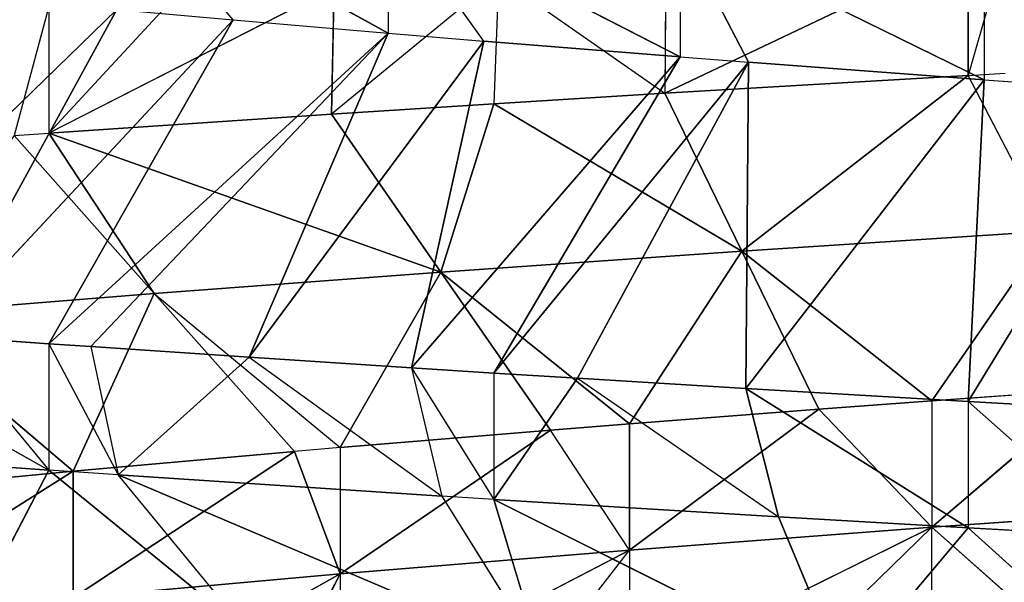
# Model space of a CAD drawing. Extents: x 186 to 416, y 0 to 124.
# Tile 224 of 256: x 244.682 to 245.364, y 117.593 to 117.983. Entities that reach past the tile are written whole.
import ezdxf

# ---------------------------------------------------------------- set-up
doc = ezdxf.new("R2010")
doc.units = 0
doc.header["$LTSCALE"] = 25.4
doc.layers.get('0').update_dxf_attribs({"color": 13, "linetype": 'CONTINUOUS'})

# ---------------------------------------------------------------- blocks, each defined once
blk = doc.blocks.new('PILLS-I-PLAFON-8266-8272_0')
at = {"color": 250}
for p, q in [((60.26139, 52.98002, 6.31759), (60.28711, 52.98437, 6.31613)), ((60.28687, 52.98434, 6.22864), (60.26139, 52.98002, 6.31759)), ((60.0514, 52.93088, 6.32994), (60.26139, 52.98002, 6.31759)), ((60.0514, 52.93088, 6.32994), (60.26139, 52.98002, 6.31759)), ((60.26138, 52.98001, 6.23009), (60.0514, 52.93088, 6.32994)), ((60.26138, 52.98001, 6.23009), (60.0514, 52.93088, 6.32994)), ((60.10469, 52.74909, 6.43932), (60.26139, 52.98002, 6.31759)), ((60.10469, 52.74909, 6.43932), (60.26139, 52.98002, 6.31759)), ((60.26138, 52.98001, 6.23009), (60.26139, 52.98002, 6.31759)), ((60.3175, 52.79739, 6.42551), (60.26139, 52.98002, 6.31759)), ((59.93306, 52.89204, 6.33724), (60.0514, 52.93088, 6.32994)), ((59.93638, 52.89325, 6.24953), (60.0514, 52.93088, 6.32994)), ((60.05219, 52.93111, 6.2424), (60.0514, 52.93088, 6.32994)), ((60.0514, 52.93088, 6.32994), (60.10469, 52.74909, 6.43932)), ((60.0514, 52.93088, 6.32994), (60.10469, 52.74909, 6.43932)), ((59.93638, 52.89325, 6.24953), (59.82078, 52.84719, 6.3444)), ((59.93638, 52.89325, 6.24953), (59.93306, 52.89204, 6.33724)), ((59.82078, 52.84719, 6.3444), (59.93306, 52.89204, 6.33724)), ((59.93306, 52.89204, 6.33724), (59.89648, 52.67353, 6.45377)), ((59.93306, 52.89204, 6.33724), (59.89648, 52.67353, 6.45377)), ((59.93306, 52.89204, 6.33724), (60.10469, 52.74909, 6.43932)), ((59.93306, 52.89204, 6.33724), (60.10469, 52.74909, 6.43932)), ((59.82254, 52.84795, 6.25678), (59.62499, 52.74839, 6.3575)), ((59.62499, 52.74839, 6.3575), (59.82078, 52.84719, 6.3444)), ((59.62499, 52.74839, 6.3575), (59.82078, 52.84719, 6.3444)), ((59.82254, 52.84795, 6.25678), (59.82078, 52.84719, 6.3444)), ((59.89648, 52.67353, 6.45377), (59.82078, 52.84719, 6.3444)), ((59.89648, 52.67353, 6.45377), (59.82078, 52.84719, 6.3444)), ((60.3175, 52.79739, 6.42551), (60.10469, 52.74909, 6.43932)), ((60.3175, 52.79739, 6.42551), (60.10469, 52.74909, 6.43932)), ((60.23627, 52.58807, 6.54289), (60.3175, 52.79739, 6.42551)), ((60.23627, 52.58807, 6.54289), (60.3175, 52.79739, 6.42551)), ((59.71138, 52.7954, 6.26411), (59.62499, 52.74839, 6.3575)), ((59.625, 52.74839, 6.27), (59.60099, 52.7343, 6.35916)), ((59.60099, 52.7343, 6.35916), (59.62499, 52.74839, 6.3575)), ((59.625, 52.74839, 6.27), (59.62499, 52.74839, 6.3575)), ((59.69804, 52.57161, 6.46854), (59.62499, 52.74839, 6.3575)), ((59.89648, 52.67353, 6.45377), (59.62499, 52.74839, 6.3575)), ((59.89648, 52.67353, 6.45377), (59.62499, 52.74839, 6.3575)), ((59.89648, 52.67353, 6.45377), (60.10469, 52.74909, 6.43932)), ((59.89648, 52.67353, 6.45377), (60.10469, 52.74909, 6.43932)), ((60.10469, 52.74909, 6.43932), (60.02694, 52.52251, 6.55878)), ((60.10469, 52.74909, 6.43932), (60.02694, 52.52251, 6.55878)), ((60.15799, 52.5673, 6.54869), (60.10469, 52.74909, 6.43932)), ((60.15799, 52.5673, 6.54869), (60.10469, 52.74909, 6.43932)), ((60.23627, 52.58807, 6.54289), (60.10469, 52.74909, 6.43932)), ((60.23627, 52.58807, 6.54289), (60.10469, 52.74909, 6.43932)), ((59.69804, 52.57161, 6.46854), (59.60099, 52.7343, 6.35916)), ((59.89648, 52.67353, 6.45377), (59.69804, 52.57161, 6.46854)), ((59.89648, 52.67353, 6.45377), (59.69804, 52.57161, 6.46854)), ((59.89648, 52.67353, 6.45377), (59.82674, 52.4273, 6.57519)), ((59.89648, 52.67353, 6.45377), (59.82674, 52.4273, 6.57519)), ((59.97218, 52.49987, 6.56315), (59.89648, 52.67353, 6.45377)), ((59.89648, 52.67353, 6.45377), (60.02694, 52.52251, 6.55878)), ((59.89648, 52.67353, 6.45377), (60.02694, 52.52251, 6.55878)), ((59.97218, 52.49987, 6.56315), (59.89648, 52.67353, 6.45377)), ((60.44834, 52.62342, 6.61544), (60.23627, 52.58807, 6.63039)), ((60.44834, 52.62342, 6.61544), (60.23627, 52.58807, 6.63039)), ((60.23627, 52.58807, 6.63039), (60.3479, 52.6104, 6.53488)), ((60.3479, 52.6104, 6.53488), (60.23627, 52.58807, 6.54289)), ((60.23627, 52.58807, 6.63039), (60.32773, 52.60698, 6.71131)), ((60.02694, 52.52251, 6.64628), (60.23627, 52.58807, 6.63039)), ((60.02694, 52.52251, 6.64628), (60.23627, 52.58807, 6.63039)), ((60.23627, 52.58807, 6.63039), (60.02694, 52.52251, 6.73378)), ((60.13886, 52.56156, 6.72514), (60.23627, 52.58807, 6.63039)), ((60.15799, 52.5673, 6.54869), (60.23627, 52.58807, 6.63039)), ((60.23627, 52.58807, 6.54289), (60.15799, 52.5673, 6.54869)), ((60.23627, 52.58807, 6.71789), (60.23627, 52.58807, 6.63039)), ((60.23627, 52.58807, 6.54289), (60.23627, 52.58807, 6.63039)), ((59.69804, 52.57161, 6.46854), (59.51424, 52.44553, 6.48326)), ((59.69804, 52.57161, 6.46854), (59.51424, 52.44553, 6.48326)), ((59.64183, 52.30476, 6.59164), (59.69804, 52.57161, 6.46854)), ((59.64183, 52.30476, 6.59164), (59.69804, 52.57161, 6.46854)), ((59.69804, 52.57161, 6.46854), (59.82674, 52.4273, 6.57519)), ((59.79509, 52.40891, 6.57791), (59.69804, 52.57161, 6.46854)), ((60.15799, 52.5673, 6.54869), (60.02694, 52.52251, 6.64628)), ((60.15799, 52.5673, 6.54869), (60.02694, 52.52251, 6.64628)), ((60.15799, 52.5673, 6.54869), (60.02694, 52.52251, 6.55878)), ((60.15799, 52.5673, 6.54869), (60.02694, 52.52251, 6.55878)), ((60.02694, 52.52251, 6.64628), (59.82674, 52.4273, 6.75019)), ((60.02694, 52.52251, 6.64628), (59.82674, 52.4273, 6.66269)), ((60.02694, 52.52251, 6.64628), (59.82674, 52.4273, 6.66269)), ((59.95453, 52.49204, 6.73957), (60.02694, 52.52251, 6.64628)), ((60.02694, 52.52251, 6.64628), (59.97218, 52.49987, 6.56315)), ((60.02694, 52.52251, 6.55878), (59.97218, 52.49987, 6.56315)), ((60.02694, 52.52251, 6.64628), (60.02694, 52.52251, 6.73378)), ((60.02694, 52.52251, 6.64628), (60.02694, 52.52251, 6.55878)), ((59.82674, 52.4273, 6.66269), (59.97218, 52.49987, 6.56315)), ((59.97218, 52.49987, 6.56315), (59.82674, 52.4273, 6.57519)), ((59.82674, 52.4273, 6.66269), (59.97218, 52.49987, 6.56315)), ((59.97218, 52.49987, 6.56315), (59.82674, 52.4273, 6.57519)), ((59.64183, 52.30476, 6.59164), (59.51424, 52.44553, 6.48326)), ((59.64183, 52.30476, 6.59164), (59.51424, 52.44553, 6.48326)), ((59.82674, 52.4273, 6.66269), (59.64183, 52.30476, 6.76664)), ((59.64183, 52.30476, 6.67914), (59.82674, 52.4273, 6.66269)), ((59.64183, 52.30476, 6.67914), (59.82674, 52.4273, 6.66269)), ((59.82674, 52.4273, 6.66269), (59.64183, 52.30476, 6.76664)), ((59.82674, 52.4273, 6.66269), (59.77928, 52.39935, 6.75428)), ((59.82674, 52.4273, 6.57519), (59.79509, 52.40891, 6.57791)), ((59.79509, 52.40891, 6.57791), (59.82674, 52.4273, 6.66269)), ((59.82674, 52.4273, 6.66269), (59.82674, 52.4273, 6.75019)), ((59.82674, 52.4273, 6.57519), (59.82674, 52.4273, 6.66269)), ((59.79509, 52.40891, 6.57791), (59.64183, 52.30476, 6.67914)), ((59.79509, 52.40891, 6.57791), (59.64183, 52.30476, 6.59164)), ((59.79509, 52.40891, 6.57791), (59.64183, 52.30476, 6.67914)), ((59.79509, 52.40891, 6.57791), (59.64183, 52.30476, 6.59164)), ((59.64183, 52.30476, 6.59164), (59.47746, 52.15887, 6.69512)), ((59.64183, 52.30476, 6.59164), (59.47746, 52.15887, 6.69512)), ((59.64183, 52.30476, 6.59164), (59.48382, 52.16533, 6.60697)), ((59.64183, 52.30476, 6.59164), (59.48382, 52.16533, 6.60697)), ((59.64183, 52.30476, 6.59164), (59.64183, 52.30476, 6.67914)), ((59.64183, 52.30476, 6.59164), (59.64183, 52.30476, 6.67914)), ((59.67204, 49.79185, 6.27198), (59.44695, 49.48707, 6.49063)), ((59.67204, 49.79185, 6.27198), (59.44695, 49.48707, 6.49063)), ((59.67204, 49.79185, 6.27198), (59.54837, 49.41751, 6.49796)), ((59.67204, 49.79185, 6.27198), (59.54837, 49.41751, 6.49796)), ((59.7527, 49.73658, 6.27921), (59.67204, 49.79185, 6.18448)), ((59.67204, 49.79185, 6.27198), (59.7527, 49.73658, 6.27921)), ((59.67204, 49.79185, 6.18448), (59.85996, 49.67373, 6.28845)), ((59.7527, 49.73658, 6.27921), (59.54837, 49.41751, 6.49796)), ((59.7527, 49.73658, 6.27921), (59.54837, 49.41751, 6.49796)), ((59.7527, 49.73658, 6.27921), (59.62499, 49.3709, 6.50333)), ((59.7527, 49.73658, 6.27921), (59.62499, 49.3709, 6.50333)), ((59.7527, 49.73658, 6.27921), (59.85996, 49.67373, 6.28845)), ((59.85996, 49.67373, 6.28845), (59.62499, 49.3709, 6.50333)), ((59.85996, 49.67373, 6.28845), (59.62499, 49.3709, 6.50333)), ((59.65413, 49.3544, 6.50533), (59.85996, 49.67373, 6.28845)), ((59.65413, 49.3544, 6.50533), (59.85996, 49.67373, 6.28845)), ((59.7636, 49.29813, 6.51269), (59.85996, 49.67373, 6.28845)), ((59.7636, 49.29813, 6.51269), (59.85996, 49.67373, 6.28845)), ((59.85996, 49.67373, 6.28845), (59.92611, 49.64039, 6.29394)), ((59.92611, 49.64039, 6.29394), (59.85996, 49.67373, 6.20095)), ((59.85996, 49.67373, 6.20095), (60.06216, 49.58345, 6.3048)), ((59.85996, 49.67373, 6.20095), (60.06216, 49.58345, 6.3048)), ((59.85996, 49.67373, 6.20095), (59.85996, 49.67373, 6.28845)), ((59.7636, 49.29813, 6.51269), (59.92611, 49.64039, 6.29394)), ((59.7636, 49.29813, 6.51269), (59.92611, 49.64039, 6.29394)), ((59.87612, 49.24898, 6.51999), (59.92611, 49.64039, 6.29394)), ((59.87612, 49.24898, 6.51999), (59.92611, 49.64039, 6.29394)), ((59.92611, 49.64039, 6.29394), (60.06216, 49.58345, 6.3048)), ((59.92611, 49.64039, 6.29394), (60.06216, 49.58345, 6.3048)), ((59.57391, 49.62901, 6.68872), (59.62499, 49.3709, 6.59083)), ((59.57391, 49.62901, 6.68872), (59.62499, 49.3709, 6.59083)), ((59.87612, 49.24898, 6.51999), (60.06216, 49.58345, 6.3048)), ((59.87612, 49.24898, 6.51999), (60.06216, 49.58345, 6.3048)), ((59.93306, 49.22724, 6.52359), (60.06216, 49.58345, 6.3048)), ((59.93306, 49.22724, 6.52359), (60.06216, 49.58345, 6.3048)), ((60.06216, 49.58345, 6.3048), (60.10931, 49.56712, 6.30844)), ((60.06216, 49.58345, 6.2173), (60.06216, 49.58345, 6.3048)), ((60.06216, 49.58345, 6.2173), (60.10931, 49.56712, 6.30844)), ((60.06216, 49.58345, 6.2173), (60.27242, 49.52306, 6.32056)), ((60.06216, 49.58345, 6.2173), (60.27242, 49.52306, 6.32056)), ((60.10931, 49.56712, 6.30844), (59.93306, 49.22724, 6.52359)), ((60.10931, 49.56712, 6.30844), (59.93306, 49.22724, 6.52359)), ((59.99098, 49.20718, 6.52719), (60.10931, 49.56712, 6.30844)), ((59.99098, 49.20718, 6.52719), (60.10931, 49.56712, 6.30844)), ((60.10747, 49.17287, 6.53425), (60.10931, 49.56712, 6.30844)), ((60.10747, 49.17287, 6.53425), (60.10931, 49.56712, 6.30844)), ((60.10931, 49.56712, 6.30844), (60.27242, 49.52306, 6.32056)), ((60.10931, 49.56712, 6.30844), (60.27242, 49.52306, 6.32056)), ((60.10747, 49.17287, 6.53425), (60.27242, 49.52306, 6.32056)), ((60.10747, 49.17287, 6.53425), (60.27242, 49.52306, 6.32056)), ((60.26139, 49.13927, 6.54323), (60.27242, 49.52306, 6.32056)), ((60.26139, 49.13927, 6.54323), (60.27242, 49.52306, 6.32056)), ((60.27242, 49.52306, 6.32056), (60.39254, 49.50229, 6.32906)), ((60.27242, 49.52306, 6.23306), (60.27242, 49.52306, 6.32056)), ((59.76311, 49.51071, 6.7035), (59.62499, 49.3709, 6.59083)), ((59.76311, 49.51071, 6.7035), (59.67307, 49.34404, 6.59412)), ((60.26139, 49.13927, 6.54323), (60.39254, 49.50229, 6.32906)), ((60.26139, 49.13927, 6.54323), (60.39254, 49.50229, 6.32906)), ((59.44695, 49.48707, 6.49063), (59.62499, 49.3709, 6.59083)), ((59.62499, 49.3709, 6.59083), (59.4635, 49.47507, 6.57935)), ((59.62499, 49.3709, 6.59083), (59.4635, 49.47507, 6.57935)), ((59.54837, 49.41751, 6.49796), (59.62499, 49.3709, 6.59083)), ((59.54837, 49.41751, 6.49796), (59.62499, 49.3709, 6.50333)), ((59.9654, 49.41743, 6.7182), (59.67307, 49.34404, 6.59412)), ((59.9654, 49.41743, 6.7182), (59.67307, 49.34404, 6.59412)), ((59.89711, 49.24073, 6.60882), (59.9654, 49.41743, 6.7182)), ((59.93306, 49.22724, 6.61109), (59.9654, 49.41743, 6.7182)), ((59.62499, 49.3709, 6.50333), (59.62499, 49.3709, 6.59083)), ((59.62499, 49.3709, 6.50333), (59.67307, 49.34404, 6.59412)), ((59.67307, 49.34404, 6.59412), (59.62499, 49.3709, 6.59083)), ((59.62499, 49.3709, 6.50333), (59.65413, 49.3544, 6.50533)), ((59.65413, 49.3544, 6.50533), (59.67307, 49.34404, 6.59412)), ((59.65413, 49.3544, 6.50533), (59.7636, 49.29813, 6.51269)), ((59.93306, 49.22724, 6.61109), (60.17573, 49.35097, 6.73247)), ((59.93306, 49.22724, 6.61109), (60.17573, 49.35097, 6.73247)), ((60.17573, 49.35097, 6.73247), (60.13008, 49.16711, 6.6231)), ((60.17573, 49.35097, 6.73247), (60.13008, 49.16711, 6.6231)), ((60.17573, 49.35097, 6.73247), (60.26139, 49.13927, 6.63073)), ((60.17573, 49.35097, 6.73247), (60.26139, 49.13927, 6.63073)), ((59.7636, 49.29813, 6.51269), (59.67307, 49.34404, 6.59412)), ((59.89711, 49.24073, 6.60882), (59.67307, 49.34404, 6.59412)), ((59.89711, 49.24073, 6.60882), (59.67307, 49.34404, 6.59412)), ((60.38893, 49.31178, 6.746), (60.26139, 49.13927, 6.63073)), ((60.38893, 49.31178, 6.746), (60.26139, 49.13927, 6.63073)), ((59.7636, 49.29813, 6.51269), (59.89711, 49.24073, 6.60882)), ((59.7636, 49.29813, 6.51269), (59.87612, 49.24898, 6.51999)), ((59.87612, 49.24898, 6.51999), (59.89711, 49.24073, 6.60882)), ((59.87612, 49.24898, 6.51999), (59.93306, 49.22724, 6.61109)), ((59.87612, 49.24898, 6.51999), (59.93306, 49.22724, 6.52359)), ((59.93306, 49.22724, 6.61109), (59.89711, 49.24073, 6.60882)), ((59.93306, 49.22724, 6.52359), (59.93306, 49.22724, 6.61109)), ((59.99098, 49.20718, 6.52719), (59.93306, 49.22724, 6.61109)), ((60.13008, 49.16711, 6.6231), (59.93306, 49.22724, 6.61109)), ((59.93306, 49.22724, 6.52359), (59.99098, 49.20718, 6.52719)), ((60.13008, 49.16711, 6.6231), (59.93306, 49.22724, 6.61109)), ((59.99098, 49.20718, 6.52719), (60.13008, 49.16711, 6.6231)), ((59.99098, 49.20718, 6.52719), (60.10747, 49.17287, 6.53425)), ((60.10747, 49.17287, 6.53425), (60.13008, 49.16711, 6.6231)), ((60.10747, 49.17287, 6.53425), (60.26139, 49.13927, 6.63073)), ((60.10747, 49.17287, 6.53425), (60.26139, 49.13927, 6.63073)), ((60.10747, 49.17287, 6.53425), (60.26139, 49.13927, 6.54323)), ((60.10747, 49.17287, 6.53425), (60.26139, 49.13927, 6.54323)), ((60.26139, 49.13927, 6.63073), (60.13008, 49.16711, 6.6231)), ((60.26139, 49.13927, 6.63073), (60.13008, 49.16711, 6.6231)), ((60.26139, 49.13927, 6.54323), (60.36621, 49.12371, 6.63663)), ((60.26139, 49.13927, 6.54323), (60.26139, 49.13927, 6.63073)), ((60.26139, 49.13927, 6.54323), (60.34251, 49.12672, 6.54781)), ((60.36621, 49.12371, 6.63663), (60.26139, 49.13927, 6.63073))]:
    blk.add_line(p, q, dxfattribs=at)
mesh = blk.add_polyface(dxfattribs=at)
corners = [(60.0514, 52.93088, 6.32994), (60.26139, 52.98002, 6.31759), (60.26138, 52.98001, 6.23009)]
mesh.append_faces([[corners[k] for k in face] for face in [(0, 1, 2)]], dxfattribs={"color": 250})
mesh = blk.add_polyface(dxfattribs=at)
corners = [(60.26139, 52.98002, 6.31759), (60.0514, 52.93088, 6.32994), (60.10469, 52.74909, 6.43932)]
mesh.append_faces([[corners[k] for k in face] for face in [(0, 1, 2)]], dxfattribs={"color": 250})
mesh = blk.add_polyface(dxfattribs=at)
corners = [(60.0514, 52.93088, 6.32994), (60.26138, 52.98001, 6.23009), (60.05219, 52.93111, 6.2424)]
mesh.append_faces([[corners[k] for k in face] for face in [(0, 1, 2)]], dxfattribs={"color": 250})
mesh = blk.add_polyface(dxfattribs=at)
corners = [(60.3175, 52.79739, 6.42551), (60.26139, 52.98002, 6.31759), (60.10469, 52.74909, 6.43932)]
mesh.append_faces([[corners[k] for k in face] for face in [(0, 1, 2)]], dxfattribs={"color": 250})
mesh = blk.add_polyface(dxfattribs=at)
corners = [(60.10469, 52.74909, 6.43932), (60.0514, 52.93088, 6.32994), (59.93306, 52.89204, 6.33724)]
mesh.append_faces([[corners[k] for k in face] for face in [(0, 1, 2)]], dxfattribs={"color": 250})
mesh = blk.add_polyface(dxfattribs=at)
corners = [(59.93306, 52.89204, 6.33724), (59.82078, 52.84719, 6.3444), (59.89648, 52.67353, 6.45377)]
mesh.append_faces([[corners[k] for k in face] for face in [(0, 1, 2)]], dxfattribs={"color": 250})
mesh = blk.add_polyface(dxfattribs=at)
corners = [(60.10469, 52.74909, 6.43932), (59.93306, 52.89204, 6.33724), (59.89648, 52.67353, 6.45377)]
mesh.append_faces([[corners[k] for k in face] for face in [(0, 1, 2)]], dxfattribs={"color": 250})
mesh = blk.add_polyface(dxfattribs=at)
corners = [(59.62499, 52.74839, 6.3575), (59.82078, 52.84719, 6.3444), (59.82254, 52.84795, 6.25678)]
mesh.append_faces([[corners[k] for k in face] for face in [(0, 1, 2)]], dxfattribs={"color": 250})
mesh = blk.add_polyface(dxfattribs=at)
corners = [(59.89648, 52.67353, 6.45377), (59.82078, 52.84719, 6.3444), (59.62499, 52.74839, 6.3575)]
mesh.append_faces([[corners[k] for k in face] for face in [(0, 1, 2)]], dxfattribs={"color": 250})
mesh = blk.add_polyface(dxfattribs=at)
corners = [(60.3175, 52.79739, 6.42551), (60.10469, 52.74909, 6.43932), (60.23627, 52.58807, 6.54289)]
mesh.append_faces([[corners[k] for k in face] for face in [(0, 1, 2)]], dxfattribs={"color": 250})
mesh = blk.add_polyface(dxfattribs=at)
corners = [(60.3479, 52.6104, 6.53488), (60.3175, 52.79739, 6.42551), (60.23627, 52.58807, 6.54289)]
mesh.append_faces([[corners[k] for k in face] for face in [(0, 1, 2)]], dxfattribs={"color": 250})
mesh = blk.add_polyface(dxfattribs=at)
corners = [(59.89648, 52.67353, 6.45377), (59.62499, 52.74839, 6.3575), (59.69804, 52.57161, 6.46854)]
mesh.append_faces([[corners[k] for k in face] for face in [(0, 1, 2)]], dxfattribs={"color": 250})
mesh = blk.add_polyface(dxfattribs=at)
corners = [(60.10469, 52.74909, 6.43932), (59.89648, 52.67353, 6.45377), (60.02694, 52.52251, 6.55878)]
mesh.append_faces([[corners[k] for k in face] for face in [(0, 1, 2)]], dxfattribs={"color": 250})
mesh = blk.add_polyface(dxfattribs=at)
corners = [(60.15799, 52.5673, 6.54869), (60.10469, 52.74909, 6.43932), (60.02694, 52.52251, 6.55878)]
mesh.append_faces([[corners[k] for k in face] for face in [(0, 1, 2)]], dxfattribs={"color": 250})
mesh = blk.add_polyface(dxfattribs=at)
corners = [(60.23627, 52.58807, 6.54289), (60.10469, 52.74909, 6.43932), (60.15799, 52.5673, 6.54869)]
mesh.append_faces([[corners[k] for k in face] for face in [(0, 1, 2)]], dxfattribs={"color": 250})
mesh = blk.add_polyface(dxfattribs=at)
corners = [(59.69804, 52.57161, 6.46854), (59.60099, 52.7343, 6.35916), (59.51424, 52.44553, 6.48326)]
mesh.append_faces([[corners[k] for k in face] for face in [(0, 1, 2)]], dxfattribs={"color": 250})
mesh = blk.add_polyface(dxfattribs=at)
corners = [(59.71357, 52.35681, 6.06009), (59.40064, 52.59718, 6.28615), (59.4998, 52.66963, 6.27884)]
mesh.append_faces([[corners[k] for k in face] for face in [(0, 1, 2)]], dxfattribs={"color": 250})
mesh = blk.add_polyface(dxfattribs=at)
corners = [(59.89648, 52.67353, 6.45377), (59.69804, 52.57161, 6.46854), (59.82674, 52.4273, 6.57519)]
mesh.append_faces([[corners[k] for k in face] for face in [(0, 1, 2)]], dxfattribs={"color": 250})
mesh = blk.add_polyface(dxfattribs=at)
corners = [(59.97218, 52.49987, 6.56315), (59.89648, 52.67353, 6.45377), (59.82674, 52.4273, 6.57519)]
mesh.append_faces([[corners[k] for k in face] for face in [(0, 1, 2)]], dxfattribs={"color": 250})
mesh = blk.add_polyface(dxfattribs=at)
corners = [(60.02694, 52.52251, 6.55878), (59.89648, 52.67353, 6.45377), (59.97218, 52.49987, 6.56315)]
mesh.append_faces([[corners[k] for k in face] for face in [(0, 1, 2)]], dxfattribs={"color": 250})
mesh = blk.add_polyface(dxfattribs=at)
corners = [(60.32773, 52.60698, 6.71131), (60.44834, 52.62342, 6.61544), (60.23627, 52.58807, 6.63039)]
mesh.append_faces([[corners[k] for k in face] for face in [(0, 1, 2)]], dxfattribs={"color": 250})
mesh = blk.add_polyface(dxfattribs=at)
corners = [(60.23627, 52.58807, 6.63039), (60.44834, 52.62342, 6.61544), (60.3479, 52.6104, 6.53488)]
mesh.append_faces([[corners[k] for k in face] for face in [(0, 1, 2)]], dxfattribs={"color": 250})
mesh = blk.add_polyface(dxfattribs=at)
corners = [(59.71357, 52.35681, 6.06009), (59.56555, 52.24215, 6.07387), (59.40064, 52.59718, 6.28615)]
mesh.append_faces([[corners[k] for k in face] for face in [(0, 1, 2)]], dxfattribs={"color": 250})
mesh = blk.add_polyface(dxfattribs=at)
corners = [(60.02694, 52.52251, 6.64628), (60.23627, 52.58807, 6.63039), (60.15799, 52.5673, 6.54869)]
mesh.append_faces([[corners[k] for k in face] for face in [(0, 1, 2)]], dxfattribs={"color": 250})
mesh = blk.add_polyface(dxfattribs=at)
corners = [(60.02694, 52.52251, 6.73378), (60.23627, 52.58807, 6.63039), (60.02694, 52.52251, 6.64628)]
mesh.append_faces([[corners[k] for k in face] for face in [(0, 1, 2)]], dxfattribs={"color": 250})
mesh = blk.add_polyface(dxfattribs=at)
corners = [(59.69804, 52.57161, 6.46854), (59.51424, 52.44553, 6.48326), (59.64183, 52.30476, 6.59164)]
mesh.append_faces([[corners[k] for k in face] for face in [(0, 1, 2)]], dxfattribs={"color": 250})
mesh = blk.add_polyface(dxfattribs=at)
corners = [(59.79509, 52.40891, 6.57791), (59.69804, 52.57161, 6.46854), (59.64183, 52.30476, 6.59164)]
mesh.append_faces([[corners[k] for k in face] for face in [(0, 1, 2)]], dxfattribs={"color": 250})
mesh = blk.add_polyface(dxfattribs=at)
corners = [(60.02694, 52.52251, 6.64628), (60.15799, 52.5673, 6.54869), (60.02694, 52.52251, 6.55878)]
mesh.append_faces([[corners[k] for k in face] for face in [(0, 1, 2)]], dxfattribs={"color": 250})
mesh = blk.add_polyface(dxfattribs=at)
corners = [(59.82674, 52.4273, 6.75019), (60.02694, 52.52251, 6.64628), (59.82674, 52.4273, 6.66269)]
mesh.append_faces([[corners[k] for k in face] for face in [(0, 1, 2)]], dxfattribs={"color": 250})
mesh = blk.add_polyface(dxfattribs=at)
corners = [(59.82674, 52.4273, 6.66269), (60.02694, 52.52251, 6.64628), (59.97218, 52.49987, 6.56315)]
mesh.append_faces([[corners[k] for k in face] for face in [(0, 1, 2)]], dxfattribs={"color": 250})
mesh = blk.add_polyface(dxfattribs=at)
corners = [(59.82674, 52.4273, 6.66269), (59.97218, 52.49987, 6.56315), (59.82674, 52.4273, 6.57519)]
mesh.append_faces([[corners[k] for k in face] for face in [(0, 1, 2)]], dxfattribs={"color": 250})
mesh = blk.add_polyface(dxfattribs=at)
corners = [(59.64183, 52.30476, 6.59164), (59.51424, 52.44553, 6.48326), (59.48382, 52.16533, 6.60697)]
mesh.append_faces([[corners[k] for k in face] for face in [(0, 1, 2)]], dxfattribs={"color": 250})
mesh = blk.add_polyface(dxfattribs=at)
corners = [(59.64183, 52.30476, 6.76664), (59.77928, 52.39935, 6.75428), (59.82674, 52.4273, 6.66269)]
mesh.append_faces([[corners[k] for k in face] for face in [(0, 1, 2)]], dxfattribs={"color": 250})
mesh = blk.add_polyface(dxfattribs=at)
corners = [(59.64183, 52.30476, 6.67914), (59.82674, 52.4273, 6.66269), (59.79509, 52.40891, 6.57791)]
mesh.append_faces([[corners[k] for k in face] for face in [(0, 1, 2)]], dxfattribs={"color": 250})
mesh = blk.add_polyface(dxfattribs=at)
corners = [(59.64183, 52.30476, 6.76664), (59.82674, 52.4273, 6.66269), (59.64183, 52.30476, 6.67914)]
mesh.append_faces([[corners[k] for k in face] for face in [(0, 1, 2)]], dxfattribs={"color": 250})
mesh = blk.add_polyface(dxfattribs=at)
corners = [(59.64183, 52.30476, 6.67914), (59.79509, 52.40891, 6.57791), (59.64183, 52.30476, 6.59164)]
mesh.append_faces([[corners[k] for k in face] for face in [(0, 1, 2)]], dxfattribs={"color": 250})
mesh = blk.add_polyface(dxfattribs=at)
corners = [(59.47746, 52.15887, 6.69512), (59.64183, 52.30476, 6.67914), (59.64183, 52.30476, 6.59164)]
mesh.append_faces([[corners[k] for k in face] for face in [(0, 1, 2)]], dxfattribs={"color": 250})
mesh = blk.add_polyface(dxfattribs=at)
corners = [(59.47746, 52.15887, 6.69512), (59.64183, 52.30476, 6.59164), (59.48382, 52.16533, 6.60697)]
mesh.append_faces([[corners[k] for k in face] for face in [(0, 1, 2)]], dxfattribs={"color": 250})
mesh = blk.add_polyface(dxfattribs=at)
corners = [(59.67204, 49.79185, 6.27198), (59.44695, 49.48707, 6.49063), (59.59323, 49.85349, 6.26462)]
mesh.append_faces([[corners[k] for k in face] for face in [(0, 1, 2)]], dxfattribs={"color": 250})
mesh = blk.add_polyface(dxfattribs=at)
corners = [(59.67204, 49.79185, 6.27198), (59.54837, 49.41751, 6.49796), (59.44695, 49.48707, 6.49063)]
mesh.append_faces([[corners[k] for k in face] for face in [(0, 1, 2)]], dxfattribs={"color": 250})
mesh = blk.add_polyface(dxfattribs=at)
corners = [(59.7527, 49.73658, 6.27921), (59.54837, 49.41751, 6.49796), (59.67204, 49.79185, 6.27198)]
mesh.append_faces([[corners[k] for k in face] for face in [(0, 1, 2)]], dxfattribs={"color": 250})
mesh = blk.add_polyface(dxfattribs=at)
corners = [(59.85996, 49.67373, 6.28845), (59.67204, 49.79185, 6.18448), (59.85996, 49.67373, 6.20095)]
mesh.append_faces([[corners[k] for k in face] for face in [(0, 1, 2)]], dxfattribs={"color": 250})
mesh = blk.add_polyface(dxfattribs=at)
corners = [(59.7527, 49.73658, 6.27921), (59.62499, 49.3709, 6.50333), (59.54837, 49.41751, 6.49796)]
mesh.append_faces([[corners[k] for k in face] for face in [(0, 1, 2)]], dxfattribs={"color": 250})
mesh = blk.add_polyface(dxfattribs=at)
corners = [(59.85996, 49.67373, 6.28845), (59.62499, 49.3709, 6.50333), (59.7527, 49.73658, 6.27921)]
mesh.append_faces([[corners[k] for k in face] for face in [(0, 1, 2)]], dxfattribs={"color": 250})
mesh = blk.add_polyface(dxfattribs=at)
corners = [(59.85996, 49.67373, 6.28845), (59.65413, 49.3544, 6.50533), (59.62499, 49.3709, 6.50333)]
mesh.append_faces([[corners[k] for k in face] for face in [(0, 1, 2)]], dxfattribs={"color": 250})
mesh = blk.add_polyface(dxfattribs=at)
corners = [(59.85996, 49.67373, 6.28845), (59.7636, 49.29813, 6.51269), (59.65413, 49.3544, 6.50533)]
mesh.append_faces([[corners[k] for k in face] for face in [(0, 1, 2)]], dxfattribs={"color": 250})
mesh = blk.add_polyface(dxfattribs=at)
corners = [(59.92611, 49.64039, 6.29394), (59.7636, 49.29813, 6.51269), (59.85996, 49.67373, 6.28845)]
mesh.append_faces([[corners[k] for k in face] for face in [(0, 1, 2)]], dxfattribs={"color": 250})
mesh = blk.add_polyface(dxfattribs=at)
corners = [(60.06216, 49.58345, 6.3048), (59.92611, 49.64039, 6.29394), (59.85996, 49.67373, 6.20095)]
mesh.append_faces([[corners[k] for k in face] for face in [(0, 1, 2)]], dxfattribs={"color": 250})
mesh = blk.add_polyface(dxfattribs=at)
corners = [(60.06216, 49.58345, 6.3048), (59.85996, 49.67373, 6.20095), (60.06216, 49.58345, 6.2173)]
mesh.append_faces([[corners[k] for k in face] for face in [(0, 1, 2)]], dxfattribs={"color": 250})
mesh = blk.add_polyface(dxfattribs=at)
corners = [(59.92611, 49.64039, 6.29394), (59.87612, 49.24898, 6.51999), (59.7636, 49.29813, 6.51269)]
mesh.append_faces([[corners[k] for k in face] for face in [(0, 1, 2)]], dxfattribs={"color": 250})
mesh = blk.add_polyface(dxfattribs=at)
corners = [(60.06216, 49.58345, 6.3048), (59.87612, 49.24898, 6.51999), (59.92611, 49.64039, 6.29394)]
mesh.append_faces([[corners[k] for k in face] for face in [(0, 1, 2)]], dxfattribs={"color": 250})
mesh = blk.add_polyface(dxfattribs=at)
corners = [(59.62499, 49.3709, 6.59083), (59.57391, 49.62901, 6.68872), (59.4635, 49.47507, 6.57935)]
mesh.append_faces([[corners[k] for k in face] for face in [(0, 1, 2)]], dxfattribs={"color": 250})
mesh = blk.add_polyface(dxfattribs=at)
corners = [(59.76311, 49.51071, 6.7035), (59.57391, 49.62901, 6.68872), (59.62499, 49.3709, 6.59083)]
mesh.append_faces([[corners[k] for k in face] for face in [(0, 1, 2)]], dxfattribs={"color": 250})
mesh = blk.add_polyface(dxfattribs=at)
corners = [(60.06216, 49.58345, 6.3048), (59.93306, 49.22724, 6.52359), (59.87612, 49.24898, 6.51999)]
mesh.append_faces([[corners[k] for k in face] for face in [(0, 1, 2)]], dxfattribs={"color": 250})
mesh = blk.add_polyface(dxfattribs=at)
corners = [(60.10931, 49.56712, 6.30844), (59.93306, 49.22724, 6.52359), (60.06216, 49.58345, 6.3048)]
mesh.append_faces([[corners[k] for k in face] for face in [(0, 1, 2)]], dxfattribs={"color": 250})
mesh = blk.add_polyface(dxfattribs=at)
corners = [(60.27242, 49.52306, 6.32056), (60.10931, 49.56712, 6.30844), (60.06216, 49.58345, 6.2173)]
mesh.append_faces([[corners[k] for k in face] for face in [(0, 1, 2)]], dxfattribs={"color": 250})
mesh = blk.add_polyface(dxfattribs=at)
corners = [(60.27242, 49.52306, 6.32056), (60.06216, 49.58345, 6.2173), (60.27242, 49.52306, 6.23306)]
mesh.append_faces([[corners[k] for k in face] for face in [(0, 1, 2)]], dxfattribs={"color": 250})
mesh = blk.add_polyface(dxfattribs=at)
corners = [(60.10931, 49.56712, 6.30844), (59.99098, 49.20718, 6.52719), (59.93306, 49.22724, 6.52359)]
mesh.append_faces([[corners[k] for k in face] for face in [(0, 1, 2)]], dxfattribs={"color": 250})
mesh = blk.add_polyface(dxfattribs=at)
corners = [(60.10931, 49.56712, 6.30844), (60.10747, 49.17287, 6.53425), (59.99098, 49.20718, 6.52719)]
mesh.append_faces([[corners[k] for k in face] for face in [(0, 1, 2)]], dxfattribs={"color": 250})
mesh = blk.add_polyface(dxfattribs=at)
corners = [(60.27242, 49.52306, 6.32056), (60.10747, 49.17287, 6.53425), (60.10931, 49.56712, 6.30844)]
mesh.append_faces([[corners[k] for k in face] for face in [(0, 1, 2)]], dxfattribs={"color": 250})
mesh = blk.add_polyface(dxfattribs=at)
corners = [(60.27242, 49.52306, 6.32056), (60.26139, 49.13927, 6.54323), (60.10747, 49.17287, 6.53425)]
mesh.append_faces([[corners[k] for k in face] for face in [(0, 1, 2)]], dxfattribs={"color": 250})
mesh = blk.add_polyface(dxfattribs=at)
corners = [(60.39254, 49.50229, 6.32906), (60.26139, 49.13927, 6.54323), (60.27242, 49.52306, 6.32056)]
mesh.append_faces([[corners[k] for k in face] for face in [(0, 1, 2)]], dxfattribs={"color": 250})
mesh = blk.add_polyface(dxfattribs=at)
corners = [(60.39254, 49.50229, 6.32906), (60.27242, 49.52306, 6.23306), (60.48432, 49.49279, 6.24782)]
mesh.append_faces([[corners[k] for k in face] for face in [(0, 1, 2)]], dxfattribs={"color": 250})
mesh = blk.add_polyface(dxfattribs=at)
corners = [(59.9654, 49.41743, 6.7182), (59.76311, 49.51071, 6.7035), (59.67307, 49.34404, 6.59412)]
mesh.append_faces([[corners[k] for k in face] for face in [(0, 1, 2)]], dxfattribs={"color": 250})
mesh = blk.add_polyface(dxfattribs=at)
corners = [(60.39254, 49.50229, 6.32906), (60.34251, 49.12672, 6.54781), (60.26139, 49.13927, 6.54323)]
mesh.append_faces([[corners[k] for k in face] for face in [(0, 1, 2)]], dxfattribs={"color": 250})
mesh = blk.add_polyface(dxfattribs=at)
corners = [(59.62499, 49.3709, 6.59083), (59.4635, 49.47507, 6.57935), (59.44695, 49.48707, 6.49063)]
mesh.append_faces([[corners[k] for k in face] for face in [(0, 1, 2)]], dxfattribs={"color": 250})
mesh = blk.add_polyface(dxfattribs=at)
corners = [(59.9654, 49.41743, 6.7182), (59.67307, 49.34404, 6.59412), (59.89711, 49.24073, 6.60882)]
mesh.append_faces([[corners[k] for k in face] for face in [(0, 1, 2)]], dxfattribs={"color": 250})
mesh = blk.add_polyface(dxfattribs=at)
corners = [(60.17573, 49.35097, 6.73247), (59.9654, 49.41743, 6.7182), (59.93306, 49.22724, 6.61109)]
mesh.append_faces([[corners[k] for k in face] for face in [(0, 1, 2)]], dxfattribs={"color": 250})
mesh = blk.add_polyface(dxfattribs=at)
corners = [(60.17573, 49.35097, 6.73247), (59.93306, 49.22724, 6.61109), (60.13008, 49.16711, 6.6231)]
mesh.append_faces([[corners[k] for k in face] for face in [(0, 1, 2)]], dxfattribs={"color": 250})
mesh = blk.add_polyface(dxfattribs=at)
corners = [(60.26139, 49.13927, 6.63073), (60.17573, 49.35097, 6.73247), (60.13008, 49.16711, 6.6231)]
mesh.append_faces([[corners[k] for k in face] for face in [(0, 1, 2)]], dxfattribs={"color": 250})
mesh = blk.add_polyface(dxfattribs=at)
corners = [(60.38893, 49.31178, 6.746), (60.17573, 49.35097, 6.73247), (60.26139, 49.13927, 6.63073)]
mesh.append_faces([[corners[k] for k in face] for face in [(0, 1, 2)]], dxfattribs={"color": 250})
mesh = blk.add_polyface(dxfattribs=at)
corners = [(59.89711, 49.24073, 6.60882), (59.67307, 49.34404, 6.59412), (59.7636, 49.29813, 6.51269)]
mesh.append_faces([[corners[k] for k in face] for face in [(0, 1, 2)]], dxfattribs={"color": 250})
mesh = blk.add_polyface(dxfattribs=at)
corners = [(60.38893, 49.31178, 6.746), (60.26139, 49.13927, 6.63073), (60.36621, 49.12371, 6.63663)]
mesh.append_faces([[corners[k] for k in face] for face in [(0, 1, 2)]], dxfattribs={"color": 250})
mesh = blk.add_polyface(dxfattribs=at)
corners = [(60.13008, 49.16711, 6.6231), (59.93306, 49.22724, 6.61109), (59.99098, 49.20718, 6.52719)]
mesh.append_faces([[corners[k] for k in face] for face in [(0, 1, 2)]], dxfattribs={"color": 250})
mesh = blk.add_polyface(dxfattribs=at)
corners = [(60.26139, 49.13927, 6.63073), (60.13008, 49.16711, 6.6231), (60.10747, 49.17287, 6.53425)]
mesh.append_faces([[corners[k] for k in face] for face in [(0, 1, 2)]], dxfattribs={"color": 250})
mesh = blk.add_polyface(dxfattribs=at)
corners = [(60.26139, 49.13927, 6.63073), (60.10747, 49.17287, 6.53425), (60.26139, 49.13927, 6.54323)]
mesh.append_faces([[corners[k] for k in face] for face in [(0, 1, 2)]], dxfattribs={"color": 250})
mesh = blk.add_polyface(dxfattribs=at)
corners = [(77.6, 30.05964, 90.26167), (43.6, 30.05964, 0.26166), (43.6, 30.05964, 90.26167)]
mesh.append_faces([[corners[k] for k in face] for face in [(0, 1, 2)]], dxfattribs={"color": 250})
mesh = blk.add_polyface(dxfattribs=at)
corners = [(77.6, 30.05964, 90.26167), (77.6, 30.05964, 0.26166), (43.6, 30.05964, 0.26166)]
mesh.append_faces([[corners[k] for k in face] for face in [(0, 1, 2)]], dxfattribs={"color": 250})
mesh = blk.add_polyface(dxfattribs=at)
corners = [(40.6, 27.05964, 90.26167), (80.6, 27.05964, 0.26166), (80.6, 27.05964, 90.26167)]
mesh.append_faces([[corners[k] for k in face] for face in [(0, 1, 2)]], dxfattribs={"color": 250})
mesh = blk.add_polyface(dxfattribs=at)
corners = [(40.6, 27.05964, 90.26167), (40.6, 27.05964, 0.26166), (80.6, 27.05964, 0.26166)]
mesh.append_faces([[corners[k] for k in face] for face in [(0, 1, 2)]], dxfattribs={"color": 250})

msp = doc.modelspace()

# ---------------------------------------------------------------- block references
at = {"color": 0, "extrusion": (0, -1, -3.88578e-16)}
msp.add_blockref('PILLS-I-PLAFON-8266-8272_0', (185.07765, 1965.15091, -124.26167), dxfattribs=at)

doc.saveas('drawing.dxf')
